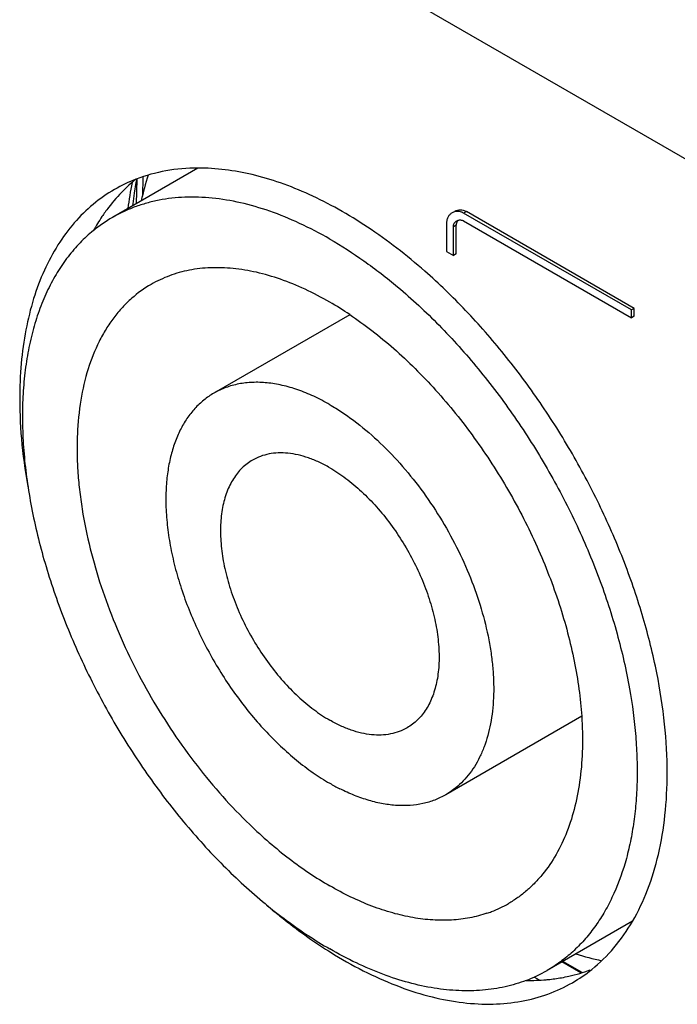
# Model space of a CAD drawing. Header units: inches. Extents: x 0 to 34, y 0 to 22.
# Tile 105 of 125: x 25.275 to 25.53, y 14.585 to 14.967. Entities that reach past the tile are written whole.
import ezdxf

# ---------------------------------------------------------------- set-up
doc = ezdxf.new("R2010")
doc.units = ezdxf.units.IN
doc.header["$LTSCALE"] = 1.87
doc.header["$MEASUREMENT"] = 0
doc.layers.get('0').update_dxf_attribs({"linetype": 'CONTINUOUS'})
doc.layers.add('02___PRT_ALL_AXES', color=7, linetype='CONTINUOUS')

msp = doc.modelspace()

# ---------------------------------------------------------------- linework, layer by layer
at = {"color": 7, "linetype": 'CONTINUOUS'}
for p, q in [((25.2947849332, 15.0508331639), (25.9526263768, 14.671003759)), ((25.34381996, 14.9097109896), (25.3106174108, 14.8905402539)), ((25.3201521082, 14.9054703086), (25.3198567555, 14.8958749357)), ((25.322471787, 14.9062881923), (25.322241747, 14.8988146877)), ((25.4480302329, 14.8928663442), (25.4469695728, 14.8922539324)), ((25.5120889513, 14.8546548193), (25.4469695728, 14.8922539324)), ((25.5131496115, 14.8552672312), (25.4480302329, 14.8928663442)), ((25.4404864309, 14.8896358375), (25.4403448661, 14.8884211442)), ((25.4403448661, 14.8884211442), (25.4403448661, 14.8773707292)), ((25.4440527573, 14.887505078), (25.4429920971, 14.8868926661)), ((25.4429920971, 14.8758422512), (25.4429920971, 14.8868926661)), ((25.4440783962, 14.8879119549), (25.4440527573, 14.887505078)), ((25.4440527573, 14.8764546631), (25.4440527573, 14.887505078)), ((25.4469695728, 14.8891887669), (25.5120889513, 14.8515896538)), ((25.4403448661, 14.8773707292), (25.4429920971, 14.8758422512)), ((25.4440527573, 14.8764546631), (25.4429920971, 14.8758422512)), ((25.4027567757, 14.8528062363), (25.3499943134, 14.8223418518)), ((25.5131496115, 14.8552672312), (25.5120889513, 14.8546548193)), ((25.5120889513, 14.8515896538), (25.5120889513, 14.8546548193)), ((25.5131496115, 14.8522020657), (25.5120889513, 14.8515896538)), ((25.5131496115, 14.8522020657), (25.5131496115, 14.8552672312)), ((25.492789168, 14.6969403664), (25.4399986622, 14.66645979)), ((25.5124901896, 14.6173813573), (25.4793755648, 14.598261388)), ((25.4924833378, 14.5973242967), (25.4851179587, 14.6015769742)), ((25.4929248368, 14.5974661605), (25.4854615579, 14.6017753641)), ((25.4764037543, 14.5945561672), (25.4743802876, 14.5957244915))]:
    msp.add_line(p, q, dxfattribs=at)
msp.add_lwpolyline([(25.3185659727, 14.8951296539), (25.3186406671, 14.8957992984), (25.3192153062, 14.8999862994), (25.3198884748, 14.9040938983), (25.3201619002, 14.9055214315)], dxfattribs=at)
for centre, radius, start, end in [((25.4384080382, 14.870517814), 0.1196109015, 162.2460416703, 167.2101589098), ((25.4764403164, 14.8730878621), 0.161205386, 168.9160638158, 172.548968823), ((25.3389741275, 14.841462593), 0.0566808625, 120.0189911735, 129.1107633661), ((25.4449998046, 14.8885452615), 0.0046432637, 158.9541688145, 166.4158796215), ((25.4447983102, 14.8886250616), 0.0044265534, 150.9346895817, 158.981574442), ((25.4453757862, 14.8864363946), 0.0031805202, 59.9266157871, 66.7639551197), ((25.3490091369, 14.8240876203), 0.0467453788, 120.0327583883, 131.3660994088), ((25.3263321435, 14.7388592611), 0.1372392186, 56.1587710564, 59.9784320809), ((25.435190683, 14.7404387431), 0.0803034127, 239.9649885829, 243.1044053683), ((25.4411096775, 14.6645515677), 0.0465417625, 291.0229403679, 299.9987364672), ((25.4406975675, 14.6655575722), 0.0476286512, 288.7380664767, 291.0515504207), ((25.5259043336, 14.7188564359), 0.11952023, 252.8122759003, 257.736510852), ((25.4510489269, 14.6473561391), 0.0566806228, 290.9071234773, 299.9840216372)]:
    msp.add_arc(centre, radius, start, end, dxfattribs=at)
for points, knots in [([(25.3949964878, 14.8821801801), (25.3911906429, 14.8843776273), (25.3835921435, 14.8883553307), (25.3720022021, 14.8931000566), (25.3606182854, 14.8964192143), (25.3495485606, 14.8982757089), (25.3388971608, 14.8986476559), (25.3303728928, 14.8976958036), (25.3239151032, 14.8961768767), (25.3192849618, 14.894679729), (25.3148376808, 14.8928192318), (25.311998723, 14.8913378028), (25.3106174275, 14.8905402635)], [0, 0, 0, 0, 0.1485480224, 0.2894600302, 0.4226526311, 0.5485431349, 0.6678818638, 0.7817965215, 0.8372307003, 0.8919133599, 0.9460859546, 1, 1, 1, 1]), ([(25.4424896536, 14.8923694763), (25.4421687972, 14.8921842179), (25.4415673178, 14.8917183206), (25.4411138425, 14.8911075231), (25.4409292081, 14.890775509)], [0, 0, 0, 0, 0.4937366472, 1, 1, 1, 1]), ([(25.4469695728, 14.8922539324), (25.4465993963, 14.8924676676), (25.4458358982, 14.8927978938), (25.444639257, 14.892975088), (25.4435002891, 14.8928373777), (25.4428061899, 14.8925522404), (25.4424896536, 14.8923694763)], [0, 0, 0, 0, 0.2737364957, 0.5261400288, 0.7659291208, 1, 1, 1, 1]), ([(25.4435503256, 14.892981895), (25.4438574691, 14.8931592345), (25.4445283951, 14.893438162), (25.4452486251, 14.893533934), (25.445611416, 14.8935360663)], [0, 0, 0, 0, 0.4943319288, 1, 1, 1, 1]), ([(25.445611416, 14.8935360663), (25.4460160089, 14.8935384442), (25.4468641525, 14.8934230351), (25.4476496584, 14.8930860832), (25.4480302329, 14.8928663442)], [0, 0, 0, 0, 0.4793516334, 1, 1, 1, 1]), ([(25.4429920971, 14.8868926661), (25.4429920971, 14.8873821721), (25.4432074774, 14.8883369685), (25.4438959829, 14.8890381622), (25.4442775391, 14.8892584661)], [0, 0, 0, 0, 0.5262965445, 1, 1, 1, 1]), ([(25.4446474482, 14.8892788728), (25.4444962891, 14.8890914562), (25.4442383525, 14.8886564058), (25.4441112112, 14.8881673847), (25.4440783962, 14.8879119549)], [0, 0, 0, 0, 0.4831921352, 1, 1, 1, 1]), ([(25.4442775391, 14.8892584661), (25.4446130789, 14.8894522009), (25.4454209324, 14.889690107), (25.4462448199, 14.8895243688), (25.4466305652, 14.8893589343)], [0, 0, 0, 0, 0.4800104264, 1, 1, 1, 1]), ([(25.3032186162, 14.8854428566), (25.3014069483, 14.8839713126), (25.2979220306, 14.8807703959), (25.2932325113, 14.8753236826), (25.2890574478, 14.8692229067), (25.2854197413, 14.8624999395), (25.2823336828, 14.8551904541), (25.2798147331, 14.8473308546), (25.2778731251, 14.8389607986), (25.2765177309, 14.8301216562), (25.2757549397, 14.8208571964), (25.2755869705, 14.8112131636), (25.2760158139, 14.8012373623), (25.2770372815, 14.7909789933), (25.2786480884, 14.7804892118), (25.2808382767, 14.7698198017), (25.2835984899, 14.759023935), (25.2880523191, 14.7444233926), (25.2949624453, 14.7262149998), (25.3051634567, 14.7048918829), (25.3171372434, 14.6843469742), (25.3306460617, 14.6649877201), (25.3430608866, 14.6500402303), (25.3535442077, 14.6390142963), (25.3615519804, 14.6313348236), (25.3697272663, 14.6242190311), (25.3780300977, 14.6177014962), (25.3864176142, 14.6118170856), (25.3921346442, 14.6082738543), (25.3949964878, 14.6066214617)], [0, 0, 0, 0, 0.021362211, 0.0431877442, 0.0656485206, 0.0888916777, 0.1130338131, 0.1381633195, 0.1643392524, 0.191594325, 0.2199377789, 0.2493559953, 0.2798182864, 0.3112749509, 0.3436641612, 0.3769092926, 0.4109246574, 0.4456142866, 0.5165812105, 0.5889348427, 0.6617245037, 0.733981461, 0.8047599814, 0.8393232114, 0.8731900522, 0.9062689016, 0.9384824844, 0.9697540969, 1, 1, 1, 1]), ([(25.3949964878, 14.8821801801), (25.3995424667, 14.8795553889), (25.4086013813, 14.8737110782), (25.4171196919, 14.8671101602), (25.421344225, 14.8635665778)], [0, 0, 0, 0, 0.4877071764, 1, 1, 1, 1]), ([(25.3949964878, 14.8576860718), (25.3918671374, 14.8594929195), (25.3856188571, 14.8627635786), (25.3760885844, 14.8666652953), (25.3667273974, 14.8693943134), (25.3576251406, 14.8709205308), (25.3488659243, 14.871225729), (25.3405340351, 14.870295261), (25.3327182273, 14.8681337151), (25.3278882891, 14.8658706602), (25.3256133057, 14.864556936)], [0, 0, 0, 0, 0.1485692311, 0.2895168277, 0.4227369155, 0.548647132, 0.6680078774, 0.7819431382, 0.8919891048, 1, 1, 1, 1]), ([(25.421344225, 14.8635665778), (25.4269321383, 14.8588793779), (25.4378499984, 14.8487282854), (25.4530028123, 14.831828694), (25.4670256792, 14.8132227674), (25.4796434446, 14.7932755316), (25.490610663, 14.772375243), (25.4997135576, 14.7509286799), (25.5067743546, 14.7293563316), (25.5101070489, 14.7148254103), (25.5113728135, 14.7076421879)], [0, 0, 0, 0, 0.1193116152, 0.243432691, 0.370868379, 0.4999970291, 0.6291256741, 0.756561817, 0.880681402, 1, 1, 1, 1]), ([(25.3181166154, 14.8591701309), (25.3168432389, 14.8580508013), (25.3143883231, 14.8556513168), (25.311052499, 14.8516507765), (25.3080445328, 14.847235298), (25.3044263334, 14.8407136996), (25.3008146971, 14.8315491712), (25.2980243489, 14.8194254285), (25.2969631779, 14.8085619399), (25.2968332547, 14.799401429), (25.297112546, 14.7922046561), (25.297770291, 14.7848242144), (25.2991628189, 14.7746599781), (25.3007453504, 14.767023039), (25.3020169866, 14.7619290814)], [0, 0, 0, 0, 0.0492583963, 0.0995259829, 0.1511033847, 0.2042472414, 0.3159575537, 0.4359229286, 0.5646224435, 0.6322631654, 0.7020079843, 0.7737759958, 0.8474576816, 1, 1, 1, 1]), ([(25.4027597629, 14.852847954), (25.4056938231, 14.8508848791), (25.4115260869, 14.8466718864), (25.4199762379, 14.8396812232), (25.4282324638, 14.8319537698), (25.4389956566, 14.8206421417), (25.4489778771, 14.8082300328), (25.4580733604, 14.7949419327), (25.4644498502, 14.7845207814), (25.4702883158, 14.7737894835), (25.4755440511, 14.7628305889), (25.4801758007, 14.7517288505), (25.4841485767, 14.7405704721), (25.4874304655, 14.7294413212), (25.4899975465, 14.7184276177), (25.4918281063, 14.7076145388), (25.4925632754, 14.7004582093), (25.4927971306, 14.6969365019)], [0, 0, 0, 0, 0.0570655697, 0.1161953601, 0.1771708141, 0.2397496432, 0.3684888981, 0.4340596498, 0.4999728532, 0.5658862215, 0.631458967, 0.6963544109, 0.760248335, 0.822830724, 0.8838166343, 0.9429464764, 1, 1, 1, 1]), ([(25.3949964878, 14.8178831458), (25.3929673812, 14.8190547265), (25.3889152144, 14.8211755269), (25.3827348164, 14.8237065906), (25.3766634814, 14.825476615), (25.3707605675, 14.8264674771), (25.3650797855, 14.8266650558), (25.359676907, 14.8260641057), (25.355427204, 14.8248882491), (25.3522494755, 14.8235595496), (25.3507354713, 14.822769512), (25.3499988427, 14.8223442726)], [0, 0, 0, 0, 0.1485282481, 0.2894798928, 0.4226981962, 0.5485920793, 0.6679381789, 0.7818686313, 0.8919052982, 0.9460821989, 1, 1, 1, 1]), ([(25.3499988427, 14.8223442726), (25.3486370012, 14.8215581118), (25.3460120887, 14.8197531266), (25.3425011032, 14.8164296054), (25.3394312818, 14.8125130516), (25.3372859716, 14.8088287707), (25.3358065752, 14.8056382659), (25.3344539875, 14.8021984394), (25.3330851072, 14.7975856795), (25.3319733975, 14.7916914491), (25.3315859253, 14.7876082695), (25.3314728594, 14.7855117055)], [0, 0, 0, 0, 0.1097985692, 0.2213645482, 0.3363328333, 0.4560894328, 0.5181460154, 0.5817771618, 0.7140410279, 0.8533935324, 1, 1, 1, 1]), ([(25.3949964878, 14.8178831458), (25.3965856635, 14.8169655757), (25.3997603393, 14.8149921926), (25.4060565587, 14.8105424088), (25.413751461, 14.8040666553), (25.4224460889, 14.7951385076), (25.4305551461, 14.7851287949), (25.4379049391, 14.7742498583), (25.4443390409, 14.7627340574), (25.4497203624, 14.7508268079), (25.4539337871, 14.7387828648), (25.456428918, 14.7287193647), (25.4577438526, 14.7208220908), (25.4583795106, 14.7150996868), (25.4586720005, 14.7095348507), (25.4586210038, 14.7041577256), (25.4582257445, 14.6989960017), (25.4572630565, 14.6925783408), (25.4556293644, 14.6865370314), (25.4532653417, 14.6810469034), (25.4512100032, 14.6773540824), (25.4488457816, 14.6740236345), (25.4461857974, 14.6710734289), (25.4432433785, 14.6685231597), (25.441099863, 14.6670956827), (25.4399941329, 14.6664573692)], [0, 0, 0, 0, 0.0306542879, 0.0623950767, 0.1287350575, 0.1983121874, 0.2702791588, 0.3436448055, 0.4173646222, 0.4903766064, 0.5616504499, 0.6302352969, 0.663267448, 0.6953348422, 0.7263634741, 0.7562993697, 0.7851040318, 0.8127615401, 0.864650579, 0.8890321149, 0.9124762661, 0.9351156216, 0.9571164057, 0.9786721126, 1, 1, 1, 1]), ([(25.3949964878, 14.7933890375), (25.3936436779, 14.794170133), (25.3909414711, 14.7955840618), (25.38681999, 14.7972720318), (25.3827708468, 14.7984522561), (25.3788343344, 14.7991126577), (25.3750464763, 14.7992433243), (25.3714433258, 14.7988414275), (25.3680632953, 14.7979060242), (25.3659746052, 14.7969271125), (25.3649907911, 14.7963588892)], [0, 0, 0, 0, 0.1485114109, 0.2894987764, 0.422755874, 0.5486590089, 0.6680003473, 0.7819402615, 0.8919883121, 1, 1, 1, 1]), ([(25.3649907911, 14.7963588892), (25.3642538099, 14.7959332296), (25.3628251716, 14.7949811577), (25.3608649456, 14.7932796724), (25.3590918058, 14.7913128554), (25.357516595, 14.7890918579), (25.3561473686, 14.7866295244), (25.3545716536, 14.782968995), (25.3531833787, 14.7778281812), (25.3524577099, 14.7710908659), (25.3526438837, 14.7637939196), (25.3537354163, 14.7560901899), (25.3557068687, 14.7481399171), (25.358516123, 14.7401109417), (25.3621039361, 14.7321739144), (25.3663934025, 14.7244977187), (25.3712929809, 14.717245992), (25.3766982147, 14.7105738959), (25.3824949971, 14.7046217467), (25.388559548, 14.6995192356), (25.3928414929, 14.6966568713), (25.3949964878, 14.6954126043)], [0, 0, 0, 0, 0.0213296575, 0.0428887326, 0.0648925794, 0.0875359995, 0.1109852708, 0.1353706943, 0.187270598, 0.2437055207, 0.3046503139, 0.3697355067, 0.4383284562, 0.5096099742, 0.5826296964, 0.6563551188, 0.7297277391, 0.8016996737, 0.8712789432, 0.9376352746, 1, 1, 1, 1]), ([(25.3949964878, 14.7933890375), (25.3971514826, 14.7921447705), (25.4014334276, 14.7892824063), (25.4074979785, 14.7841798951), (25.4132947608, 14.7782277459), (25.4186999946, 14.7715556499), (25.4235995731, 14.7643039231), (25.4278890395, 14.7566277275), (25.4314768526, 14.7486907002), (25.4342861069, 14.7406617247), (25.4362575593, 14.7327114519), (25.4373490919, 14.7250077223), (25.4375352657, 14.7177107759), (25.4368095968, 14.7109734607), (25.435421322, 14.7058326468), (25.433845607, 14.7021721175), (25.4324763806, 14.6997097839), (25.4309011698, 14.6974887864), (25.42912803, 14.6955219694), (25.427167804, 14.6938204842), (25.4257391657, 14.6928684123), (25.4250021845, 14.6924427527)], [0, 0, 0, 0, 0.0623647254, 0.1287210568, 0.1983003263, 0.2702722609, 0.3436448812, 0.4173703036, 0.4903900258, 0.5616715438, 0.6302644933, 0.6953496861, 0.7562944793, 0.812729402, 0.8646293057, 0.8890147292, 0.9124640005, 0.9351074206, 0.9571112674, 0.9786703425, 1, 1, 1, 1]), ([(25.3314728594, 14.7855117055), (25.3313390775, 14.7830310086), (25.3313089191, 14.7779303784), (25.3319227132, 14.7701315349), (25.3331869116, 14.7620683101), (25.335088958, 14.7538243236), (25.3376082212, 14.7454830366), (25.3417842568, 14.7342753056), (25.3470425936, 14.7233361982), (25.3532548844, 14.7128662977), (25.3583573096, 14.7053188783), (25.3638371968, 14.6981747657), (25.3696384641, 14.6915073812), (25.375701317, 14.6853851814), (25.3819645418, 14.6798701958), (25.3883631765, 14.6750221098), (25.3927812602, 14.6721975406), (25.3949964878, 14.670918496)], [0, 0, 0, 0, 0.0545473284, 0.1118185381, 0.1715949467, 0.2335856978, 0.2974421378, 0.3627725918, 0.4960679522, 0.5631821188, 0.6299701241, 0.6959756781, 0.7607568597, 0.823893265, 0.8850236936, 0.9438352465, 1, 1, 1, 1]), ([(25.3020169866, 14.7619290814), (25.3032417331, 14.7570229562), (25.3061117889, 14.7471719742), (25.3115213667, 14.7325968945), (25.3180332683, 14.7181769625), (25.3255608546, 14.7041033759), (25.3340049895, 14.6905617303), (25.343254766, 14.6777307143), (25.3531870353, 14.6657804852), (25.3602913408, 14.6583856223), (25.363931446, 14.6548807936)], [0, 0, 0, 0, 0.1211913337, 0.2456415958, 0.3723107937, 0.5000980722, 0.6278730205, 0.7545037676, 0.8788937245, 1, 1, 1, 1]), ([(25.5113728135, 14.7076421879), (25.5124523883, 14.7015155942), (25.5136561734, 14.6923694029), (25.5143277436, 14.6802809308), (25.5143519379, 14.6715903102), (25.5139029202, 14.663187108), (25.5129835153, 14.6551042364), (25.5115947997, 14.6473725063), (25.5091724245, 14.6377522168), (25.5058185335, 14.6287373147), (25.5014887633, 14.6205553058), (25.4978687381, 14.6150113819), (25.4938370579, 14.6099799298), (25.4894078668, 14.6054822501), (25.4845997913, 14.6015385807), (25.4811489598, 14.5992853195), (25.4793755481, 14.5982613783)], [0, 0, 0, 0, 0.1541711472, 0.2281658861, 0.2999443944, 0.3694350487, 0.4365983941, 0.5014248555, 0.563949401, 0.6823341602, 0.7385792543, 0.793101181, 0.8461709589, 0.8981023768, 0.949250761, 1, 1, 1, 1]), ([(25.4250021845, 14.6924427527), (25.4240183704, 14.6918745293), (25.4219296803, 14.6908956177), (25.4185496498, 14.6899602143), (25.4149464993, 14.6895583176), (25.4111586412, 14.6896889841), (25.4072221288, 14.6903493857), (25.4031729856, 14.69152961), (25.3990515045, 14.69321758), (25.3963492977, 14.6946315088), (25.3949964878, 14.6954126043)], [0, 0, 0, 0, 0.1080116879, 0.2180597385, 0.3319996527, 0.4513409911, 0.577244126, 0.7105012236, 0.8514885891, 1, 1, 1, 1]), ([(25.4927971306, 14.6969365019), (25.4930709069, 14.69281361), (25.4932659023, 14.6847621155), (25.4924247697, 14.6730509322), (25.4904491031, 14.6621554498), (25.4873539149, 14.6522006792), (25.4831688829, 14.6433033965), (25.4787521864, 14.6367872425), (25.4747330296, 14.632260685), (25.471515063, 14.6292287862), (25.4680723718, 14.6265342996), (25.4656303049, 14.6249669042), (25.4643796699, 14.6242447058)], [0, 0, 0, 0, 0.1509141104, 0.2936820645, 0.4281277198, 0.5544610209, 0.6733577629, 0.7860015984, 0.8405428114, 0.8941999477, 0.947253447, 1, 1, 1, 1]), ([(25.4399941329, 14.6664573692), (25.4386333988, 14.6656718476), (25.435759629, 14.6643031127), (25.4311295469, 14.6629257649), (25.4262067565, 14.6622257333), (25.4219470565, 14.6622099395), (25.4184473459, 14.6625221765), (25.4147956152, 14.6630694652), (25.4101201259, 14.6641878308), (25.4044633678, 14.666168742), (25.4007356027, 14.6678727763), (25.3988641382, 14.6688215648)], [0, 0, 0, 0, 0.109798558, 0.2213674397, 0.3363378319, 0.4560948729, 0.5181409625, 0.5817590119, 0.7139981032, 0.8533705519, 1, 1, 1, 1]), ([(25.363931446, 14.6548807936), (25.3663970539, 14.6525068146), (25.3713834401, 14.6479535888), (25.3791153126, 14.6416550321), (25.3869505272, 14.6360210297), (25.3923116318, 14.6326657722), (25.3949964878, 14.63111557)], [0, 0, 0, 0, 0.2619283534, 0.5164397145, 0.7627486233, 1, 1, 1, 1]), ([(25.4559979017, 14.6204533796), (25.4538268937, 14.6197167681), (25.4493056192, 14.6185371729), (25.4422272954, 14.6176832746), (25.4348239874, 14.6177285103), (25.4271504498, 14.6186659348), (25.4192592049, 14.6204882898), (25.4112029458, 14.6231795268), (25.4030399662, 14.6267205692), (25.3976796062, 14.6295663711), (25.3949964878, 14.63111557)], [0, 0, 0, 0, 0.1078445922, 0.2189683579, 0.3344840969, 0.4552495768, 0.5818911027, 0.7148282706, 0.8542555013, 1, 1, 1, 1]), ([(25.471275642, 14.594407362), (25.4685995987, 14.5933837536), (25.4630072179, 14.5917113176), (25.4542029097, 14.5903934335), (25.4449633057, 14.5902422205), (25.4353619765, 14.5912543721), (25.4254692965, 14.5934168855), (25.4153562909, 14.5967110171), (25.4050999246, 14.6011106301), (25.3983671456, 14.6046752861), (25.3949964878, 14.6066214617)], [0, 0, 0, 0, 0.1077401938, 0.2185842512, 0.3337727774, 0.4542875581, 0.580828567, 0.7138664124, 0.8536394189, 1, 1, 1, 1])]:
    msp.add_open_spline(points, degree=3, knots=knots, dxfattribs=at)
at = {"layer": '02___PRT_ALL_AXES', "color": 7, "linetype": 'CONTINUOUS'}
for centre, radius, start, end in [((25.3412804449, 14.8496389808), 0.0597530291, 111.0231777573, 119.9745898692), ((25.3580625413, 14.8577797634), 0.061107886, 128.7397963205, 132.1887351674), ((25.3645324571, 14.8518918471), 0.0698725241, 142.4582065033, 144.3765631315), ((25.4891268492, 14.7558715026), 0.1773811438, 237.7666451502, 238.6453798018), ((25.4593645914, 14.6451466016), 0.0596088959, 300.0040568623, 308.7649301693), ((25.4724133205, 14.6702096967), 0.0758213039, 269.1378443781, 275.0289884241), ((25.4727226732, 14.6656515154), 0.0712536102, 275.1024899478, 275.73774183), ((25.4729509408, 14.663506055), 0.0690960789, 275.7272678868, 280.004452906)]:
    msp.add_arc(centre, radius, start, end, dxfattribs=at)
for points, knots in [([(25.3438158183, 14.9097228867), (25.3396544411, 14.9097082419), (25.3314849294, 14.9090227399), (25.3235693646, 14.9068472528), (25.3198443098, 14.9054145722)], [0, 0, 0, 0, 0.5104469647, 1, 1, 1, 1]), ([(25.4319232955, 14.8696627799), (25.4248752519, 14.8758479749), (25.4139364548, 14.8843452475), (25.3985671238, 14.8937723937), (25.387276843, 14.8995259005), (25.3760809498, 14.9040532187), (25.3617905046, 14.9082938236), (25.3508763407, 14.9097477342), (25.3438158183, 14.9097228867)], [0, 0, 0, 0, 0.2849111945, 0.4191515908, 0.5473978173, 0.6694929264, 0.7854756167, 1, 1, 1, 1]), ([(25.3114268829, 14.9013998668), (25.3085126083, 14.8997174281), (25.3029089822, 14.895808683), (25.295505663, 14.8885227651), (25.2891373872, 14.8798760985), (25.2838660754, 14.8699641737), (25.2797294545, 14.858889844), (25.2767611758, 14.8467580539), (25.2749853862, 14.8336877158), (25.2746115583, 14.8246621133), (25.2746115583, 14.8200336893)], [0, 0, 0, 0, 0.1080137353, 0.218062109, 0.3319989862, 0.4513603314, 0.5772700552, 0.710488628, 0.8514338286, 1, 1, 1, 1]), ([(25.3170240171, 14.9030568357), (25.3163120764, 14.9024117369), (25.3134893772, 14.8997318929), (25.3109158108, 14.8967917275), (25.3091298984, 14.8944679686)], [0, 0, 0, 0, 0.2468808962, 1, 1, 1, 1]), ([(25.3077356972, 14.8925894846), (25.3073303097, 14.8920238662), (25.305720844, 14.8897071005), (25.3042467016, 14.887296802), (25.303211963, 14.885440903)], [0, 0, 0, 0, 0.2467036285, 1, 1, 1, 1]), ([(25.5219457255, 14.7137359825), (25.5205164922, 14.7209100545), (25.5169176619, 14.7353851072), (25.5096058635, 14.7568476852), (25.5003914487, 14.7781486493), (25.4894358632, 14.7989149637), (25.4769296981, 14.8187862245), (25.4630899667, 14.8374171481), (25.448159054, 14.8544823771), (25.4374220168, 14.8648372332), (25.4319232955, 14.8696627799)], [0, 0, 0, 0, 0.1199190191, 0.2441404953, 0.3713135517, 0.4999908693, 0.628668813, 0.7558440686, 0.8800677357, 1, 1, 1, 1]), ([(25.2746115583, 14.8200336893), (25.2746115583, 14.8141340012), (25.2752497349, 14.8020152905), (25.2769893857, 14.790010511), (25.2781303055, 14.7839022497)], [0, 0, 0, 0, 0.4870306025, 1, 1, 1, 1]), ([(25.525988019, 14.6748920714), (25.525988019, 14.6812300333), (25.525251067, 14.6942696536), (25.5232539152, 14.7071694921), (25.5219457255, 14.7137359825)], [0, 0, 0, 0, 0.4862826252, 1, 1, 1, 1]), ([(25.5125332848, 14.6173313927), (25.5148010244, 14.6212168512), (25.5187952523, 14.6296698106), (25.522969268, 14.6435392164), (25.5254688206, 14.6587908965), (25.525988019, 14.6694159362), (25.525988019, 14.6748920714)], [0, 0, 0, 0, 0.2258837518, 0.4670555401, 0.7250460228, 1, 1, 1, 1]), ([(25.3704669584, 14.6237077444), (25.3724193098, 14.6220297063), (25.3801079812, 14.6156442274), (25.388240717, 14.6097853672), (25.3945172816, 14.6058278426)], [0, 0, 0, 0, 0.2575820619, 1, 1, 1, 1]), ([(25.4966873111, 14.5986682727), (25.4998169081, 14.6011788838), (25.5057072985, 14.6069597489), (25.5104245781, 14.6137184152), (25.5125332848, 14.6173313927)], [0, 0, 0, 0, 0.4895579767, 1, 1, 1, 1]), ([(25.3968295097, 14.6043945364), (25.4009773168, 14.6018674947), (25.4092641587, 14.5972787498), (25.4219364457, 14.5917562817), (25.4344010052, 14.5878296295), (25.4465344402, 14.5855462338), (25.4582153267, 14.5849379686), (25.4693240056, 14.5860224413), (25.4797335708, 14.5888020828), (25.4861556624, 14.5917841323), (25.4891726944, 14.5935258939)], [0, 0, 0, 0, 0.1494597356, 0.29103238, 0.4246925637, 0.5507578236, 0.6699505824, 0.7834341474, 0.8927988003, 1, 1, 1, 1]), ([(25.4849546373, 14.5954606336), (25.4859168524, 14.5956309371), (25.4897011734, 14.5963865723), (25.4934187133, 14.5974814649), (25.4961179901, 14.5984899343)], [0, 0, 0, 0, 0.2532393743, 1, 1, 1, 1])]:
    msp.add_open_spline(points, degree=3, knots=knots, dxfattribs=at)

doc.saveas('drawing.dxf')
